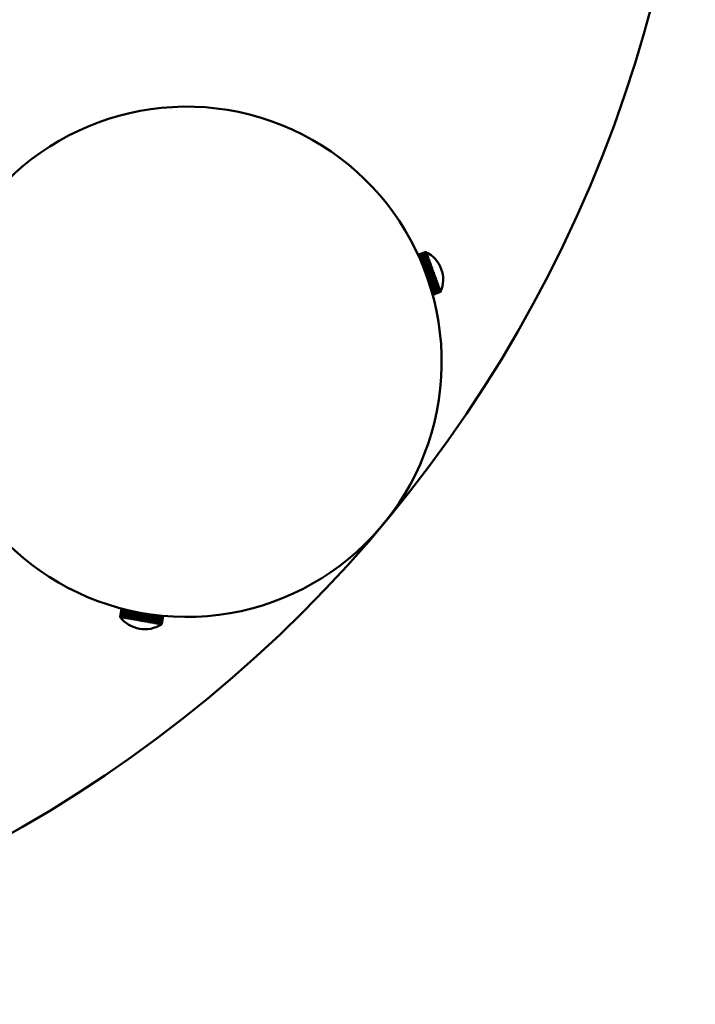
# Model space of a CAD drawing. Header units: millimetres. Extents: x 849 to 4035, y 828 to 3843.
# Tile 72 of 121: x 2435 to 2593, y 3213 to 3444. Entities that reach past the tile are written whole.
import ezdxf

# ---------------------------------------------------------------- set-up
doc = ezdxf.new("R2010")
doc.units = ezdxf.units.MM
doc.header["$LTSCALE"] = 15
doc.layers.add('Widoczne (ISO)', color=7, linetype='Continuous', lineweight=50)

msp = doc.modelspace()

# ---------------------------------------------------------------- linework, layer by layer
at = {"layer": 'Widoczne (ISO)'}
for p, q in [((2528.3, 3388.89), (2530.14, 3389.56)), ((2530.14, 3389.56), (2528.3, 3388.89)), ((2530.14, 3389.55), (2528.3, 3388.88)), ((2528.31, 3388.86), (2530.15, 3389.53)), ((2530.15, 3389.52), (2528.31, 3388.85)), ((2528.33, 3388.81), (2530.17, 3389.48)), ((2530.17, 3389.46), (2528.34, 3388.8)), ((2528.37, 3388.74), (2530.2, 3389.4)), ((2530.2, 3389.38), (2528.38, 3388.71)), ((2528.42, 3388.63), (2530.24, 3389.3)), ((2530.25, 3389.26), (2528.43, 3388.6)), ((2528.48, 3388.5), (2530.28, 3389.16)), ((2530.3, 3389.12), (2528.49, 3388.46)), ((2528.55, 3388.34), (2530.34, 3389)), ((2530.36, 3388.95), (2528.57, 3388.3)), ((2528.63, 3388.16), (2530.41, 3388.81)), ((2530.43, 3388.76), (2528.65, 3388.11)), ((2528.72, 3387.96), (2530.49, 3388.6)), ((2530.51, 3388.54), (2528.74, 3387.9)), ((2528.82, 3387.73), (2530.57, 3388.37)), ((2530.6, 3388.3), (2528.85, 3387.67)), ((2528.93, 3387.48), (2530.67, 3388.11)), ((2528.95, 3387.41), (2530.76, 3388.07)), ((2530.69, 3388.04), (2528.96, 3387.41)), ((2529.04, 3387.21), (2530.77, 3387.83)), ((2529.07, 3387.15), (2530.86, 3387.8)), ((2530.79, 3387.76), (2529.07, 3387.14)), ((2529.17, 3386.92), (2530.87, 3387.54)), ((2529.19, 3386.87), (2530.97, 3387.51)), ((2530.9, 3387.46), (2529.2, 3386.84)), ((2530.14, 3389.56), (2530.14, 3389.56)), ((2530.14, 3389.55), (2530.15, 3389.53)), ((2530.15, 3389.52), (2530.17, 3389.48)), ((2530.17, 3389.46), (2530.2, 3389.4)), ((2530.2, 3389.38), (2530.24, 3389.3)), ((2530.24, 3389.5), (2530.24, 3389.5)), ((2530.25, 3389.47), (2530.25, 3389.48)), ((2530.25, 3389.26), (2530.28, 3389.16)), ((2530.27, 3389.42), (2530.27, 3389.43)), ((2530.27, 3389.42), (2530.27, 3389.42)), ((2530.29, 3389.34), (2530.3, 3389.34)), ((2530.3, 3389.33), (2530.3, 3389.35)), ((2530.3, 3389.12), (2530.34, 3389)), ((2530.32, 3389.23), (2530.34, 3389.23)), ((2530.35, 3389.22), (2530.33, 3389.25)), ((2530.36, 3389.09), (2530.39, 3389.1)), ((2530.36, 3388.95), (2530.41, 3388.81)), ((2530.4, 3389.08), (2530.38, 3389.12)), ((2530.41, 3388.93), (2530.45, 3388.94)), ((2530.43, 3388.76), (2530.49, 3388.6)), ((2530.46, 3388.91), (2530.44, 3388.96)), ((2530.47, 3388.74), (2530.51, 3388.76)), ((2530.53, 3388.72), (2530.51, 3388.77)), ((2530.51, 3388.54), (2530.57, 3388.37)), ((2530.53, 3388.53), (2530.59, 3388.55)), ((2530.6, 3388.51), (2530.58, 3388.57)), ((2530.6, 3388.3), (2530.67, 3388.11)), ((2530.61, 3388.3), (2530.67, 3388.32)), ((2530.69, 3388.27), (2530.67, 3388.34)), ((2530.69, 3388.04), (2530.77, 3387.83)), ((2530.78, 3388.02), (2530.76, 3388.08)), ((2530.79, 3387.76), (2530.87, 3387.54)), ((2530.88, 3387.74), (2530.86, 3387.81)), ((2530.9, 3387.46), (2530.99, 3387.23)), ((2530.99, 3387.44), (2530.96, 3387.52)), ((2529.29, 3386.61), (2530.99, 3387.23)), ((2529.31, 3386.57), (2531.08, 3387.21)), ((2531.02, 3387.15), (2529.33, 3386.53)), ((2529.42, 3386.29), (2531.11, 3386.9)), ((2529.44, 3386.25), (2531.19, 3386.89)), ((2531.14, 3386.82), (2529.46, 3386.21)), ((2529.56, 3385.96), (2531.23, 3386.57)), ((2529.57, 3385.92), (2531.31, 3386.56)), ((2531.26, 3386.48), (2529.59, 3385.87)), ((2529.69, 3385.61), (2531.36, 3386.22)), ((2529.7, 3385.59), (2531.44, 3386.22)), ((2531.39, 3386.13), (2529.73, 3385.52)), ((2529.83, 3385.26), (2531.49, 3385.86)), ((2529.84, 3385.24), (2531.56, 3385.87)), ((2531.52, 3385.77), (2529.87, 3385.17)), ((2529.97, 3384.88), (2531.69, 3385.51)), ((2529.97, 3384.9), (2531.62, 3385.5)), ((2531.65, 3385.4), (2530, 3384.8)), ((2530.11, 3384.53), (2531.83, 3385.15)), ((2530.11, 3384.53), (2531.75, 3385.13)), ((2531.02, 3387.15), (2531.11, 3386.9)), ((2531.1, 3387.14), (2531.07, 3387.22)), ((2531.14, 3386.82), (2531.23, 3386.57)), ((2531.22, 3386.81), (2531.19, 3386.9)), ((2531.26, 3386.48), (2531.36, 3386.22)), ((2531.34, 3386.48), (2531.31, 3386.56)), ((2531.39, 3386.13), (2531.49, 3385.86)), ((2531.47, 3386.13), (2531.44, 3386.22)), ((2531.52, 3385.77), (2531.62, 3385.5)), ((2531.6, 3385.78), (2531.56, 3385.87)), ((2531.65, 3385.4), (2531.75, 3385.13)), ((2531.73, 3385.42), (2531.69, 3385.51)), ((2531.86, 3385.06), (2531.83, 3385.15)), ((2531.79, 3385.03), (2530.14, 3384.44)), ((2530.24, 3384.16), (2531.89, 3384.76)), ((2531.99, 3384.7), (2530.27, 3384.07)), ((2531.92, 3384.67), (2530.28, 3384.07)), ((2530.37, 3383.79), (2532.02, 3384.39)), ((2532.12, 3384.33), (2530.4, 3383.71)), ((2532.05, 3384.3), (2530.41, 3383.7)), ((2530.5, 3383.43), (2532.15, 3384.03)), ((2532.25, 3383.98), (2530.53, 3383.35)), ((2532.19, 3383.93), (2530.53, 3383.33)), ((2530.63, 3383.06), (2532.28, 3383.67)), ((2532.38, 3383.63), (2530.65, 3383)), ((2532.32, 3383.58), (2530.66, 3382.97)), ((2530.75, 3382.71), (2532.41, 3383.31)), ((2532.51, 3383.28), (2530.77, 3382.65)), ((2532.44, 3383.22), (2530.78, 3382.62)), ((2530.86, 3382.36), (2532.54, 3382.97)), ((2532.63, 3382.95), (2530.88, 3382.31)), ((2532.57, 3382.88), (2530.89, 3382.27)), ((2531.79, 3385.03), (2531.89, 3384.76)), ((2531.92, 3384.67), (2532.02, 3384.39)), ((2531.99, 3384.69), (2531.96, 3384.79)), ((2532.05, 3384.3), (2532.15, 3384.03)), ((2532.12, 3384.33), (2532.09, 3384.43)), ((2532.19, 3383.93), (2532.28, 3383.67)), ((2532.25, 3383.97), (2532.22, 3384.07)), ((2532.32, 3383.58), (2532.41, 3383.31)), ((2532.38, 3383.62), (2532.35, 3383.71)), ((2532.44, 3383.22), (2532.54, 3382.97)), ((2532.51, 3383.28), (2532.48, 3383.37)), ((2532.57, 3382.88), (2532.66, 3382.64)), ((2532.63, 3382.94), (2532.6, 3383.03)), ((2530.97, 3382.02), (2532.66, 3382.64)), ((2532.74, 3382.63), (2530.98, 3381.99)), ((2532.69, 3382.56), (2531, 3381.94)), ((2531.07, 3381.7), (2532.77, 3382.32)), ((2532.86, 3382.32), (2531.08, 3381.67)), ((2532.8, 3382.24), (2531.1, 3381.62)), ((2532.96, 3382.03), (2531.17, 3381.38)), ((2531.17, 3381.39), (2532.88, 3382.02)), ((2532.91, 3381.94), (2531.19, 3381.32)), ((2533.06, 3381.75), (2531.26, 3381.1)), ((2531.26, 3381.1), (2532.99, 3381.73)), ((2533.01, 3381.66), (2531.28, 3381.03)), ((2531.34, 3380.83), (2533.08, 3381.47)), ((2533.11, 3381.4), (2531.36, 3380.77)), ((2531.41, 3380.58), (2533.17, 3381.22)), ((2533.19, 3381.16), (2531.43, 3380.52)), ((2531.48, 3380.35), (2533.25, 3381)), ((2533.27, 3380.95), (2531.49, 3380.3)), ((2531.54, 3380.15), (2533.33, 3380.8)), ((2533.34, 3380.75), (2531.55, 3380.1)), ((2531.59, 3379.97), (2533.39, 3380.63)), ((2533.4, 3380.59), (2531.6, 3379.93)), ((2531.63, 3379.82), (2533.44, 3380.48)), ((2532.69, 3382.56), (2532.77, 3382.32)), ((2532.75, 3382.62), (2532.72, 3382.7)), ((2532.8, 3382.24), (2532.88, 3382.02)), ((2532.86, 3382.31), (2532.83, 3382.39)), ((2532.91, 3381.94), (2532.99, 3381.73)), ((2532.97, 3382.02), (2532.94, 3382.09)), ((2533.01, 3381.66), (2533.08, 3381.47)), ((2533.07, 3381.74), (2533.04, 3381.81)), ((2533.16, 3381.5), (2533.09, 3381.47)), ((2533.11, 3381.4), (2533.17, 3381.22)), ((2533.16, 3381.49), (2533.14, 3381.55)), ((2533.24, 3381.26), (2533.19, 3381.24)), ((2533.19, 3381.16), (2533.25, 3381)), ((2533.25, 3381.25), (2533.22, 3381.31)), ((2533.32, 3381.05), (2533.27, 3381.03)), ((2533.27, 3380.95), (2533.33, 3380.8)), ((2533.32, 3381.04), (2533.3, 3381.09)), ((2533.34, 3380.75), (2533.39, 3380.63)), ((2533.39, 3380.86), (2533.35, 3380.85)), ((2533.39, 3380.85), (2533.37, 3380.89)), ((2533.4, 3380.59), (2533.44, 3380.48)), ((2533.45, 3380.7), (2533.42, 3380.69)), ((2533.45, 3380.68), (2533.44, 3380.72)), ((2533.5, 3380.56), (2533.48, 3380.55)), ((2533.5, 3380.55), (2533.49, 3380.58)), ((2533.46, 3380.45), (2531.64, 3379.79)), ((2531.66, 3379.7), (2533.49, 3380.36)), ((2533.5, 3380.33), (2531.67, 3379.67)), ((2531.69, 3379.6), (2533.52, 3380.27)), ((2533.53, 3380.25), (2531.69, 3379.58)), ((2531.71, 3379.53), (2533.54, 3380.2)), ((2533.55, 3380.19), (2531.71, 3379.52)), ((2531.72, 3379.5), (2533.56, 3380.17)), ((2533.56, 3380.16), (2531.72, 3379.49)), ((2533.56, 3380.16), (2531.72, 3379.49)), ((2533.46, 3380.45), (2533.49, 3380.36)), ((2533.5, 3380.33), (2533.52, 3380.27)), ((2533.54, 3380.43), (2533.53, 3380.46)), ((2533.54, 3380.45), (2533.53, 3380.45)), ((2533.53, 3380.25), (2533.54, 3380.2)), ((2533.55, 3380.19), (2533.56, 3380.17)), ((2533.57, 3380.37), (2533.56, 3380.37)), ((2533.56, 3380.16), (2533.56, 3380.16)), ((2533.57, 3380.35), (2533.57, 3380.37)), ((2533.59, 3380.29), (2533.59, 3380.31)), ((2533.6, 3380.27), (2533.6, 3380.27)), ((2458.18, 3303.79), (2458.52, 3305.72)), ((2458.52, 3305.72), (2458.18, 3303.79)), ((2458.19, 3303.79), (2458.53, 3305.72)), ((2458.54, 3305.72), (2458.2, 3303.79)), ((2458.23, 3303.78), (2458.57, 3305.71)), ((2458.59, 3305.71), (2458.25, 3303.78)), ((2458.3, 3303.77), (2458.64, 3305.69)), ((2458.66, 3305.68), (2458.33, 3303.77)), ((2458.41, 3303.75), (2458.74, 3305.66)), ((2458.77, 3305.66), (2458.44, 3303.75)), ((2458.54, 3303.73), (2458.87, 3305.63)), ((2458.91, 3305.62), (2458.57, 3303.72)), ((2458.69, 3303.7), (2459.03, 3305.59)), ((2459.07, 3305.58), (2458.74, 3303.7)), ((2458.88, 3303.67), (2459.21, 3305.54)), ((2459.26, 3305.53), (2458.93, 3303.66)), ((2459.09, 3303.63), (2459.42, 3305.49)), ((2459.48, 3305.48), (2459.15, 3303.62)), ((2459.33, 3303.59), (2459.65, 3305.44)), ((2459.72, 3305.42), (2459.39, 3303.58)), ((2459.59, 3303.55), (2459.91, 3305.37)), ((2459.64, 3303.46), (2459.98, 3305.36)), ((2459.98, 3305.36), (2459.66, 3303.53)), ((2459.87, 3303.5), (2460.19, 3305.31)), ((2459.92, 3303.41), (2460.25, 3305.29)), ((2460.26, 3305.29), (2459.95, 3303.48)), ((2460.17, 3303.44), (2460.49, 3305.24)), ((2460.22, 3303.36), (2460.55, 3305.23)), ((2460.57, 3305.22), (2460.25, 3303.43)), ((2460.49, 3303.39), (2460.81, 3305.17)), ((2460.53, 3303.3), (2460.86, 3305.16)), ((2460.89, 3305.15), (2460.58, 3303.37)), ((2460.83, 3303.33), (2461.14, 3305.09)), ((2460.86, 3303.24), (2461.18, 3305.08)), ((2461.23, 3305.08), (2460.92, 3303.31)), ((2461.18, 3303.27), (2461.49, 3305.02)), ((2461.2, 3303.18), (2461.52, 3305.01)), ((2461.58, 3305), (2461.27, 3303.25)), ((2461.54, 3303.2), (2461.85, 3304.95)), ((2461.56, 3303.12), (2461.88, 3304.94)), ((2461.94, 3304.93), (2461.63, 3303.19)), ((2461.91, 3303.14), (2462.22, 3304.87)), ((2461.92, 3303.06), (2462.24, 3304.87)), ((2462.31, 3304.85), (2462.01, 3303.12)), ((2462.29, 3302.99), (2462.61, 3304.8)), ((2462.29, 3303.07), (2462.59, 3304.8)), ((2462.69, 3304.78), (2462.39, 3303.05)), ((2462.67, 3302.92), (2462.98, 3304.73)), ((2462.67, 3303), (2462.98, 3304.73)), ((2463.07, 3304.71), (2462.77, 3302.98)), ((2463.06, 3302.93), (2463.36, 3304.66)), ((2463.46, 3304.64), (2463.14, 3302.84)), ((2463.46, 3304.64), (2463.16, 3302.92)), ((2463.44, 3302.87), (2463.75, 3304.59)), ((2463.84, 3304.57), (2463.52, 3302.77)), ((2463.85, 3304.57), (2463.54, 3302.85)), ((2463.83, 3302.8), (2464.13, 3304.53)), ((2464.22, 3304.51), (2463.9, 3302.71)), ((2464.23, 3304.51), (2463.93, 3302.78)), ((2464.21, 3302.73), (2464.51, 3304.46)), ((2464.59, 3304.45), (2464.27, 3302.64)), ((2464.61, 3304.45), (2464.3, 3302.71)), ((2464.58, 3302.67), (2464.89, 3304.41)), ((2464.95, 3304.4), (2464.63, 3302.58)), ((2464.98, 3304.39), (2464.68, 3302.65)), ((2464.95, 3302.6), (2465.25, 3304.35)), ((2465.31, 3304.35), (2464.99, 3302.52)), ((2465.35, 3304.34), (2465.04, 3302.59)), ((2465.3, 3302.54), (2465.61, 3304.3)), ((2465.65, 3304.3), (2465.33, 3302.46)), ((2465.7, 3304.29), (2465.39, 3302.52)), ((2465.64, 3302.48), (2465.95, 3304.26)), ((2465.98, 3304.25), (2465.66, 3302.4)), ((2466.04, 3304.25), (2465.72, 3302.46)), ((2465.96, 3302.42), (2466.28, 3304.21)), ((2466.3, 3304.21), (2465.97, 3302.34)), ((2466.36, 3304.2), (2466.04, 3302.41)), ((2466.6, 3304.18), (2466.26, 3302.29)), ((2466.27, 3302.37), (2466.58, 3304.18)), ((2466.66, 3304.17), (2466.34, 3302.36)), ((2466.55, 3302.32), (2466.87, 3304.14)), ((2466.94, 3304.13), (2466.62, 3302.31)), ((2466.82, 3302.27), (2467.14, 3304.11)), ((2467.21, 3304.1), (2466.88, 3302.26)), ((2467.06, 3302.23), (2467.39, 3304.08)), ((2467.45, 3304.08), (2467.12, 3302.22)), ((2458.19, 3303.79), (2458.18, 3303.79)), ((2458.23, 3303.78), (2458.2, 3303.79)), ((2458.24, 3303.7), (2458.25, 3303.7)), ((2458.3, 3303.77), (2458.25, 3303.78)), ((2458.26, 3303.7), (2458.26, 3303.7)), ((2458.3, 3303.7), (2458.31, 3303.69)), ((2458.41, 3303.75), (2458.33, 3303.77)), ((2458.37, 3303.68), (2458.39, 3303.68)), ((2458.39, 3303.68), (2458.39, 3303.69)), ((2458.54, 3303.73), (2458.44, 3303.75)), ((2458.47, 3303.66), (2458.5, 3303.66)), ((2458.49, 3303.66), (2458.49, 3303.68)), ((2458.69, 3303.7), (2458.57, 3303.72)), ((2458.6, 3303.64), (2458.63, 3303.64)), ((2458.61, 3303.64), (2458.62, 3303.66)), ((2458.88, 3303.67), (2458.74, 3303.7)), ((2458.75, 3303.61), (2458.8, 3303.61)), ((2458.77, 3303.61), (2458.77, 3303.64)), ((2459.09, 3303.63), (2458.93, 3303.66)), ((2458.94, 3303.58), (2458.99, 3303.57)), ((2458.95, 3303.58), (2458.96, 3303.62)), ((2459.14, 3303.55), (2459.2, 3303.54)), ((2459.33, 3303.59), (2459.15, 3303.62)), ((2459.16, 3303.54), (2459.17, 3303.59)), ((2459.38, 3303.5), (2459.44, 3303.49)), ((2459.59, 3303.55), (2459.39, 3303.58)), ((2459.39, 3303.5), (2459.4, 3303.57)), ((2459.63, 3303.46), (2459.7, 3303.45)), ((2459.87, 3303.5), (2459.66, 3303.53)), ((2459.91, 3303.41), (2459.98, 3303.4)), ((2460.17, 3303.44), (2459.95, 3303.48)), ((2460.21, 3303.36), (2460.29, 3303.34)), ((2460.49, 3303.39), (2460.25, 3303.43)), ((2460.52, 3303.3), (2460.6, 3303.29)), ((2460.83, 3303.33), (2460.58, 3303.37)), ((2460.85, 3303.24), (2460.94, 3303.23)), ((2461.18, 3303.27), (2460.92, 3303.31)), ((2461.19, 3303.18), (2461.29, 3303.17)), ((2461.54, 3303.2), (2461.27, 3303.25)), ((2461.55, 3303.12), (2461.64, 3303.11)), ((2461.91, 3303.14), (2461.63, 3303.19)), ((2461.92, 3303.06), (2462.01, 3303.04)), ((2462.29, 3303.07), (2462.01, 3303.12)), ((2462.29, 3302.99), (2462.38, 3302.97)), ((2462.67, 3303), (2462.39, 3303.05)), ((2462.66, 3302.93), (2462.76, 3302.91)), ((2463.06, 3302.93), (2462.77, 3302.98)), ((2463.04, 3302.86), (2463.14, 3302.84)), ((2463.44, 3302.87), (2463.16, 3302.92)), ((2463.42, 3302.79), (2463.52, 3302.77)), ((2463.83, 3302.8), (2463.54, 3302.85)), ((2463.8, 3302.72), (2463.9, 3302.71)), ((2464.21, 3302.73), (2463.93, 3302.78)), ((2464.18, 3302.66), (2464.27, 3302.64)), ((2464.58, 3302.67), (2464.3, 3302.71)), ((2464.54, 3302.59), (2464.64, 3302.58)), ((2464.95, 3302.6), (2464.68, 3302.65)), ((2464.9, 3302.53), (2464.99, 3302.51)), ((2465.3, 3302.54), (2465.04, 3302.59)), ((2465.25, 3302.47), (2465.34, 3302.45)), ((2465.64, 3302.48), (2465.39, 3302.52)), ((2465.58, 3302.41), (2465.67, 3302.4)), ((2465.96, 3302.42), (2465.72, 3302.46)), ((2465.9, 3302.35), (2465.98, 3302.34)), ((2466.27, 3302.37), (2466.04, 3302.41)), ((2466.2, 3302.3), (2466.27, 3302.29)), ((2466.55, 3302.32), (2466.34, 3302.36)), ((2466.48, 3302.25), (2466.55, 3302.24)), ((2466.55, 3302.32), (2466.54, 3302.24)), ((2466.82, 3302.27), (2466.62, 3302.31)), ((2466.74, 3302.21), (2466.81, 3302.19)), ((2466.8, 3302.26), (2466.79, 3302.2)), ((2467.06, 3302.23), (2466.88, 3302.26)), ((2466.98, 3302.16), (2467.04, 3302.15)), ((2467.03, 3302.21), (2467.02, 3302.16)), ((2467.28, 3302.19), (2467.12, 3302.22)), ((2467.19, 3302.13), (2467.25, 3302.12)), ((2467.24, 3302.16), (2467.23, 3302.12)), ((2467.28, 3302.19), (2467.61, 3304.06)), ((2467.66, 3304.06), (2467.33, 3302.18)), ((2467.47, 3302.16), (2467.33, 3302.18)), ((2467.38, 3302.09), (2467.43, 3302.09)), ((2467.42, 3302.12), (2467.41, 3302.09)), ((2467.47, 3302.16), (2467.8, 3304.04)), ((2467.85, 3304.04), (2467.51, 3302.15)), ((2467.63, 3302.13), (2467.51, 3302.15)), ((2467.55, 3302.06), (2467.58, 3302.06)), ((2467.57, 3302.08), (2467.57, 3302.06)), ((2467.63, 3302.13), (2467.97, 3304.02)), ((2468.01, 3304.02), (2467.67, 3302.12)), ((2467.77, 3302.1), (2467.67, 3302.12)), ((2467.68, 3302.04), (2467.71, 3302.04)), ((2467.7, 3302.05), (2467.69, 3302.04)), ((2467.77, 3302.1), (2468.11, 3304.01)), ((2467.79, 3302.03), (2467.79, 3302.02)), ((2467.79, 3302.02), (2467.81, 3302.02)), ((2468.14, 3304.01), (2467.8, 3302.1)), ((2467.88, 3302.08), (2467.8, 3302.1)), ((2467.86, 3302.01), (2467.88, 3302.01)), ((2467.88, 3302.08), (2468.22, 3304)), ((2468.24, 3304), (2467.9, 3302.08)), ((2467.96, 3302.07), (2467.9, 3302.08)), ((2467.91, 3302), (2467.92, 3302)), ((2467.93, 3302), (2467.93, 3302)), ((2467.96, 3302.07), (2468.3, 3303.99)), ((2468.31, 3303.99), (2467.97, 3302.07)), ((2468.01, 3302.06), (2467.97, 3302.07)), ((2468.01, 3302.06), (2468.35, 3303.99)), ((2468.35, 3303.99), (2468.01, 3302.06)), ((2468.03, 3302.06), (2468.01, 3302.06)), ((2468.03, 3302.06), (2468.37, 3303.99))]:
    msp.add_line(p, q, dxfattribs=at)
msp.add_circle((2278.48, 3527.65), 315, dxfattribs=at)
for centre, radius, start, end in [((2473.82, 3363.74), 60, 192.971, 149.83), ((2526.92, 3383.06), 7.25, 336.3972, 63.6028), ((2464.01, 3308.1), 7.25, 216.3986, 217.2889), ((2464.01, 3308.1), 7.25, 216.3986, 217.2889), ((2464.01, 3308.1), 7.25, 217.2874, 302.7126), ((2464.01, 3308.1), 7.25, 302.7111, 303.6014)]:
    msp.add_arc(centre, radius, start, end, dxfattribs=at)
for centre, major_axis, ratio, start_param, end_param in [((2526.92, 3383.06), (6.81, 2.48), 0.999525, 0.745451, 0.760988), ((2526.92, 3383.06), (-6.81, -2.48), 0.999525, 3.887043, 3.90258), ((2526.91, 3383.07), (6.81, 2.48), 0.994024, 0.745451, 0.760988), ((2526.92, 3383.06), (-6.81, -2.48), 0.994024, 3.887043, 3.90258), ((2526.91, 3383.07), (6.81, 2.48), 0.982395, 0.745451, 0.760988), ((2526.92, 3383.05), (-6.81, -2.48), 0.982395, 3.887043, 3.90258), ((2526.91, 3383.07), (6.81, 2.48), 0.96471, 0.745451, 0.760988), ((2526.92, 3383.05), (-6.81, -2.48), 0.96471, 3.887043, 3.90258), ((2526.91, 3383.08), (6.81, 2.48), 0.941076, 0.745451, 0.760988), ((2526.92, 3383.05), (-6.81, -2.48), 0.941076, 3.887043, 3.90258), ((2526.91, 3383.08), (6.81, 2.48), 0.911641, 0.745451, 0.760988), ((2526.92, 3383.04), (-6.81, -2.48), 0.911641, 3.887043, 3.90258), ((2526.91, 3383.08), (6.81, 2.48), 0.876585, 0.745451, 0.760988), ((2526.92, 3383.04), (-6.81, -2.48), 0.876585, 3.887043, 3.90258), ((2526.91, 3383.09), (6.81, 2.48), 0.836124, 0.745451, 0.760988), ((2526.93, 3383.04), (-6.81, -2.48), 0.836124, 3.887043, 3.90258), ((2526.91, 3383.09), (6.81, 2.48), 0.790509, 0.745451, 0.760988), ((2526.93, 3383.03), (-6.81, -2.48), 0.790509, 3.887043, 3.90258), ((2526.91, 3383.09), (6.81, 2.48), 0.740019, 0.745451, 0.760988), ((2526.93, 3383.03), (-6.81, -2.48), 0.740019, 3.887043, 3.90258), ((2526.9, 3383.1), (6.81, 2.48), 0.684968, 0.745451, 0.760988), ((2526.93, 3383.03), (-6.81, -2.48), 0.684968, 3.887043, 3.90258), ((2526.9, 3383.1), (6.81, 2.48), 0.625693, 0.745451, 0.760988), ((2526.93, 3383.03), (-6.81, -2.48), 0.625693, 3.887043, 3.90258), ((2526.9, 3383.1), (6.81, 2.48), 0.562561, 0.745451, 0.760988), ((2526.93, 3383.02), (-6.81, -2.48), 0.562561, 3.887043, 3.90258), ((2526.9, 3383.1), (6.81, 2.48), 0.49596, 0.745451, 0.760988), ((2526.93, 3383.02), (-6.81, -2.48), 0.49596, 3.887043, 3.90258), ((2526.9, 3383.1), (6.81, 2.48), 0.426301, 0.745451, 0.760988), ((2526.93, 3383.02), (-6.81, -2.48), 0.426301, 3.887043, 3.90258), ((2526.9, 3383.11), (6.81, 2.48), 0.354015, 0.745451, 0.760988), ((2526.93, 3383.02), (-6.81, -2.48), 0.354015, 3.887043, 3.90258), ((2526.9, 3383.11), (6.81, 2.48), 0.279545, 0.745451, 0.760988), ((2526.93, 3383.02), (-6.81, -2.48), 0.279545, 3.887043, 3.90258), ((2526.9, 3383.11), (6.81, 2.48), 0.203352, 0.745451, 0.760988), ((2526.93, 3383.02), (-6.81, -2.48), 0.203352, 3.887043, 3.90258), ((2526.9, 3383.11), (6.81, 2.48), 0.125906, 0.745451, 0.760988), ((2526.93, 3383.02), (-6.81, -2.48), 0.125906, 3.887043, 3.90258), ((2526.9, 3383.11), (6.81, 2.48), 0.047683, 0.745451, 0.760988), ((2526.93, 3383.02), (-6.81, -2.48), 0.047683, 3.887043, 3.90258), ((2526.9, 3383.11), (6.81, 2.48), 0.030834, 5.522198, 5.537735), ((2526.93, 3383.02), (-6.81, -2.48), 0.030834, 2.380605, 2.396142), ((2526.9, 3383.11), (6.81, 2.48), 0.109161, 5.522198, 5.537735), ((2526.93, 3383.02), (-6.81, -2.48), 0.109161, 2.380605, 2.396142), ((2526.9, 3383.11), (6.81, 2.48), 0.186814, 5.522198, 5.537735), ((2526.93, 3383.02), (-6.81, -2.48), 0.186814, 2.380605, 2.396142), ((2526.9, 3383.11), (6.81, 2.48), 0.263316, 5.522198, 5.537735), ((2526.93, 3383.02), (-6.81, -2.48), 0.263316, 2.380605, 2.396142), ((2526.9, 3383.11), (6.81, 2.48), 0.338195, 5.522198, 5.537735), ((2526.93, 3383.02), (-6.81, -2.48), 0.338195, 2.380605, 2.396142), ((2526.9, 3383.11), (6.81, 2.48), 0.410988, 5.522198, 5.537735), ((2526.93, 3383.02), (-6.81, -2.48), 0.410988, 2.380605, 2.396142), ((2526.9, 3383.1), (6.81, 2.48), 0.481248, 5.522198, 5.537735), ((2526.93, 3383.02), (-6.81, -2.48), 0.481248, 2.380605, 2.396142), ((2526.9, 3383.1), (6.81, 2.48), 0.54854, 5.522198, 5.537735), ((2526.93, 3383.02), (-6.81, -2.48), 0.54854, 2.380605, 2.396142), ((2526.9, 3383.1), (6.81, 2.48), 0.612451, 5.522198, 5.537735), ((2526.93, 3383.03), (-6.81, -2.48), 0.612451, 2.380605, 2.396142), ((2526.9, 3383.1), (6.81, 2.48), 0.672585, 5.522198, 5.537735), ((2526.93, 3383.03), (-6.81, -2.48), 0.672585, 2.380605, 2.396142), ((2526.9, 3383.09), (6.81, 2.48), 0.728573, 5.522198, 5.537735), ((2526.93, 3383.03), (-6.81, -2.48), 0.728573, 2.380605, 2.396142), ((2526.91, 3383.09), (6.81, 2.48), 0.780069, 5.522198, 5.537735), ((2526.93, 3383.03), (-6.81, -2.48), 0.780069, 2.380605, 2.396142), ((2526.91, 3383.09), (6.81, 2.48), 0.826756, 5.522198, 5.537735), ((2526.93, 3383.04), (-6.81, -2.48), 0.826756, 2.380605, 2.396142), ((2526.91, 3383.09), (6.81, 2.48), 0.868345, 5.522198, 5.537735), ((2526.93, 3383.04), (-6.81, -2.48), 0.868345, 2.380605, 2.396142), ((2526.91, 3383.08), (6.81, 2.48), 0.904581, 5.522198, 5.537735), ((2526.92, 3383.04), (-6.81, -2.48), 0.904581, 2.380605, 2.396142), ((2526.91, 3383.08), (6.81, 2.48), 0.93524, 5.522198, 5.537735), ((2526.92, 3383.05), (-6.81, -2.48), 0.93524, 2.380605, 2.396142), ((2526.91, 3383.08), (6.81, 2.48), 0.960132, 5.522198, 5.537735), ((2526.92, 3383.05), (-6.81, -2.48), 0.960132, 2.380605, 2.396142), ((2526.91, 3383.07), (6.81, 2.48), 0.979106, 5.522198, 5.537735), ((2526.92, 3383.05), (-6.81, -2.48), 0.979106, 2.380605, 2.396142), ((2526.91, 3383.07), (6.81, 2.48), 0.992042, 5.522198, 5.537735), ((2526.92, 3383.06), (-6.81, -2.48), 0.992042, 2.380605, 2.396142), ((2526.92, 3383.06), (-6.81, -2.48), 0.998863, 2.380605, 2.396142), ((2526.92, 3383.06), (6.81, 2.48), 0.998863, 5.522198, 5.537735), ((2464.01, 3308.1), (1.26, 7.14), 0.996822, 2.380605, 2.396142), ((2464.02, 3308.1), (-1.26, -7.14), 0.996822, 5.522198, 5.537735), ((2464.01, 3308.1), (1.26, 7.14), 0.9875, 2.380605, 2.396142), ((2464.02, 3308.1), (-1.26, -7.14), 0.9875, 5.522198, 5.537735), ((2464, 3308.1), (1.26, 7.14), 0.972089, 2.380605, 2.396142), ((2464.02, 3308.09), (-1.26, -7.14), 0.972089, 5.522198, 5.537735), ((2464, 3308.1), (1.26, 7.14), 0.950685, 2.380605, 2.396142), ((2464.03, 3308.09), (-1.26, -7.14), 0.950685, 5.522198, 5.537735), ((2463.99, 3308.1), (1.26, 7.14), 0.923419, 2.380605, 2.396142), ((2464.03, 3308.09), (-1.26, -7.14), 0.923419, 5.522198, 5.537735), ((2463.99, 3308.1), (1.26, 7.14), 0.890461, 2.380605, 2.396142), ((2464.04, 3308.09), (-1.26, -7.14), 0.890461, 5.522198, 5.537735), ((2463.99, 3308.1), (1.26, 7.14), 0.852012, 2.380605, 2.396142), ((2464.04, 3308.09), (-1.26, -7.14), 0.852012, 5.522198, 5.537735), ((2463.98, 3308.1), (1.26, 7.14), 0.808311, 2.380605, 2.396142), ((2464.04, 3308.09), (-1.26, -7.14), 0.808311, 5.522198, 5.537735), ((2463.98, 3308.1), (1.26, 7.14), 0.759626, 2.380605, 2.396142), ((2464.04, 3308.09), (-1.26, -7.14), 0.759626, 5.522198, 5.537735), ((2463.98, 3308.1), (1.26, 7.14), 0.706257, 2.380605, 2.396142), ((2464.05, 3308.09), (-1.26, -7.14), 0.706257, 5.522198, 5.537735), ((2463.98, 3308.1), (1.26, 7.14), 0.648535, 2.380605, 2.396142), ((2464.05, 3308.09), (-1.26, -7.14), 0.648535, 5.522198, 5.537735), ((2463.97, 3308.1), (1.26, 7.14), 0.586813, 2.380605, 2.396142), ((2464.05, 3308.09), (-1.26, -7.14), 0.586813, 5.522198, 5.537735), ((2463.97, 3308.1), (1.26, 7.14), 0.521474, 2.380605, 2.396142), ((2464.05, 3308.09), (-1.26, -7.14), 0.521474, 5.522198, 5.537735), ((2463.97, 3308.1), (1.26, 7.14), 0.45292, 2.380605, 2.396142), ((2464.06, 3308.09), (-1.26, -7.14), 0.45292, 5.522198, 5.537735), ((2463.97, 3308.1), (1.26, 7.14), 0.381574, 2.380605, 2.396142), ((2464.06, 3308.09), (-1.26, -7.14), 0.381574, 5.522198, 5.537735), ((2463.97, 3308.1), (1.26, 7.14), 0.307875, 2.380605, 2.396142), ((2464.06, 3308.09), (-1.26, -7.14), 0.307875, 5.522198, 5.537735), ((2463.97, 3308.1), (1.26, 7.14), 0.232278, 2.380605, 2.396142), ((2464.06, 3308.09), (-1.26, -7.14), 0.232278, 5.522198, 5.537735), ((2463.96, 3308.11), (1.26, 7.14), 0.155248, 2.380605, 2.396142), ((2464.06, 3308.09), (-1.26, -7.14), 0.155248, 5.522198, 5.537735), ((2463.96, 3308.11), (1.26, 7.14), 0.077262, 2.380605, 2.396142), ((2464.06, 3308.09), (-1.26, -7.14), 0.077262, 5.522198, 5.537735), ((2463.96, 3308.11), (1.26, 7.14), 0.001201, 3.887043, 3.90258), ((2464.06, 3308.09), (-1.26, -7.14), 0.001201, 0.745451, 0.760988), ((2463.96, 3308.11), (1.26, 7.14), 0.079656, 3.887043, 3.90258), ((2464.06, 3308.09), (-1.26, -7.14), 0.079656, 0.745451, 0.760988), ((2463.96, 3308.11), (1.26, 7.14), 0.15762, 3.887043, 3.90258), ((2464.06, 3308.09), (-1.26, -7.14), 0.15762, 0.745451, 0.760988), ((2463.97, 3308.1), (1.26, 7.14), 0.234613, 3.887043, 3.90258), ((2464.06, 3308.09), (-1.26, -7.14), 0.234613, 0.745451, 0.760988), ((2463.97, 3308.1), (1.26, 7.14), 0.310159, 3.887043, 3.90258), ((2464.06, 3308.09), (-1.26, -7.14), 0.310159, 0.745451, 0.760988), ((2463.97, 3308.1), (1.26, 7.14), 0.383792, 3.887043, 3.90258), ((2464.06, 3308.09), (-1.26, -7.14), 0.383792, 0.745451, 0.760988), ((2463.97, 3308.1), (1.26, 7.14), 0.45506, 3.887043, 3.90258), ((2464.06, 3308.09), (-1.26, -7.14), 0.45506, 0.745451, 0.760988), ((2463.97, 3308.1), (1.26, 7.14), 0.523522, 3.887043, 3.90258), ((2464.05, 3308.09), (-1.26, -7.14), 0.523522, 0.745451, 0.760988), ((2463.97, 3308.1), (1.26, 7.14), 0.588756, 3.887043, 3.90258), ((2464.05, 3308.09), (-1.26, -7.14), 0.588756, 0.745451, 0.760988), ((2463.98, 3308.1), (1.26, 7.14), 0.650361, 3.887043, 3.90258), ((2464.05, 3308.09), (-1.26, -7.14), 0.650361, 0.745451, 0.760988), ((2463.98, 3308.1), (1.26, 7.14), 0.707955, 3.887043, 3.90258), ((2464.05, 3308.09), (-1.26, -7.14), 0.707955, 0.745451, 0.760988), ((2463.98, 3308.1), (1.26, 7.14), 0.761185, 3.887043, 3.90258), ((2464.04, 3308.09), (-1.26, -7.14), 0.761185, 0.745451, 0.760988), ((2463.98, 3308.1), (1.26, 7.14), 0.809722, 3.887043, 3.90258), ((2464.04, 3308.09), (-1.26, -7.14), 0.809722, 0.745451, 0.760988), ((2463.99, 3308.1), (1.26, 7.14), 0.853267, 3.887043, 3.90258), ((2464.04, 3308.09), (-1.26, -7.14), 0.853267, 0.745451, 0.760988), ((2463.99, 3308.1), (1.26, 7.14), 0.891551, 3.887043, 3.90258), ((2464.04, 3308.09), (-1.26, -7.14), 0.891551, 0.745451, 0.760988), ((2463.99, 3308.1), (1.26, 7.14), 0.924338, 3.887043, 3.90258), ((2464.03, 3308.09), (-1.26, -7.14), 0.924338, 0.745451, 0.760988), ((2464, 3308.1), (1.26, 7.14), 0.951427, 3.887043, 3.90258), ((2464.03, 3308.09), (-1.26, -7.14), 0.951427, 0.745451, 0.760988), ((2464, 3308.1), (1.26, 7.14), 0.97265, 3.887043, 3.90258), ((2464.02, 3308.09), (-1.26, -7.14), 0.97265, 0.745451, 0.760988), ((2464.01, 3308.1), (1.26, 7.14), 0.987875, 3.887043, 3.90258), ((2464.02, 3308.1), (-1.26, -7.14), 0.987875, 0.745451, 0.760988), ((2464.01, 3308.1), (1.26, 7.14), 0.997011, 3.887043, 3.90258), ((2464.02, 3308.1), (-1.26, -7.14), 0.997011, 0.745451, 0.760988)]:
    msp.add_ellipse(centre, major_axis=major_axis, ratio=ratio, start_param=start_param, end_param=end_param, dxfattribs=at)

doc.saveas('drawing.dxf')
